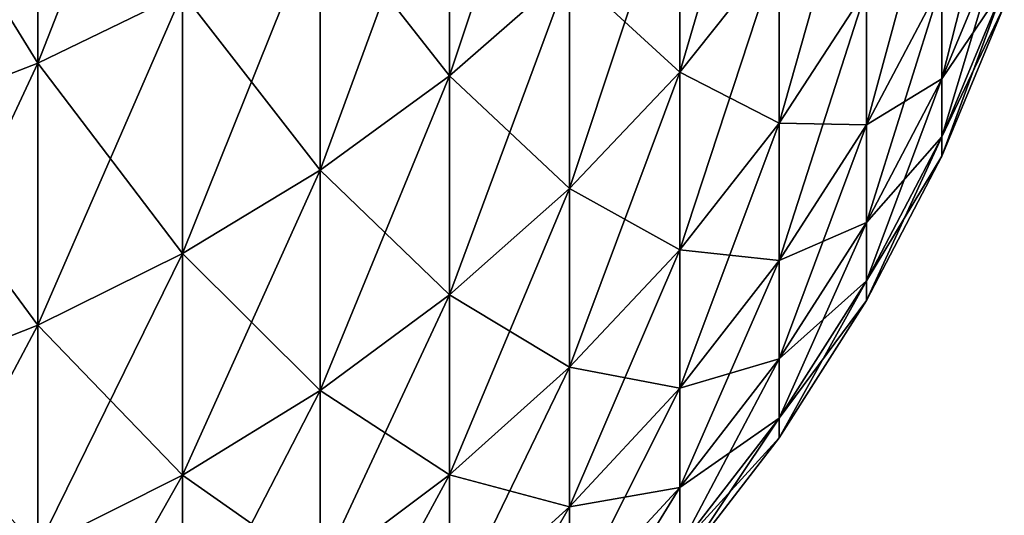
# Model space of a CAD drawing. Header units: metres. Extents: x -46 to 104, y -30 to 30.
# Tile 166 of 256: x 16.618 to 17.409, y -12.423 to -12.025. Entities that reach past the tile are written whole.
import ezdxf

# ---------------------------------------------------------------- set-up
doc = ezdxf.new("R2010")
doc.units = ezdxf.units.M
doc.layers.add('solid_26_000_502_XXX', color=7, linetype='CONTINUOUS')

msp = doc.modelspace()

# ---------------------------------------------------------------- linework, layer by layer
at = {"layer": 'solid_26_000_502_XXX'}
for points in [[(16.748753, -11.762437, 5.047659), (16.632504, -11.817912, 5.071465), (16.632504, -12.059609, 4.466389)], [(16.748753, -12.003, 4.445423), (16.748753, -11.762437, 5.047659), (16.632504, -12.059609, 4.466389)], [(16.748753, -11.762437, 617.047668), (16.632504, -11.817912, 617.071472), (16.632504, -12.059609, 616.46637)], [(16.748753, -12.003, 616.445435), (16.748753, -11.762437, 617.047668), (16.632504, -12.059609, 616.46637)], [(17.059919, -11.77948, 4.36264), (16.963278, -11.862399, 4.39335), (16.963278, -12.069694, 3.786891)], [(17.059919, -11.985325, 3.76042), (17.059919, -11.77948, 4.36264), (16.963278, -12.069694, 3.786891)], [(17.059919, -11.77948, 616.36261), (16.963278, -11.862399, 616.393372), (16.963278, -12.069694, 615.786865)], [(17.059919, -11.985325, 615.760437), (17.059919, -11.77948, 616.36261), (16.963278, -12.069694, 615.786865)], [(17.228277, -11.794123, 3.70043), (17.148478, -11.893234, 3.731526), (17.148478, -12.066968, 3.124355)], [(17.228277, -11.966409, 3.098318), (17.228277, -11.794123, 3.70043), (17.148478, -12.066968, 3.124355)], [(17.228277, -11.794123, 615.700439), (17.148478, -11.893234, 615.731506), (17.148478, -12.066968, 615.124329)], [(17.228277, -11.966409, 615.098328), (17.228277, -11.794123, 615.700439), (17.148478, -12.066968, 615.124329)], [(16.632504, -11.817912, 5.071465), (16.511431, -11.863855, 5.091181), (16.511431, -12.106493, 4.483753)], [(16.632504, -12.059609, 4.466389), (16.632504, -11.817912, 5.071465), (16.511431, -12.106493, 4.483753)], [(16.632504, -11.817912, -5.071465), (16.632504, -12.059609, -4.466389), (16.511431, -11.863855, -5.091181)], [(16.632504, -11.817912, 617.071472), (16.511431, -11.863855, 617.091187), (16.511431, -12.106493, 616.483765)], [(16.632504, -12.059609, 616.46637), (16.632504, -11.817912, 617.071472), (16.511431, -12.106493, 616.483765)], [(16.632504, -11.817912, 606.928528), (16.632504, -12.059609, 607.53363), (16.511431, -11.863855, 606.908813)], [(16.748753, -12.003, -4.445423), (16.632504, -12.059609, -4.466389), (16.632504, -11.817912, -5.071465)], [(16.748753, -12.003, 607.554565), (16.632504, -12.059609, 607.53363), (16.632504, -11.817912, 606.928528)], [(16.632504, -12.059609, -4.466389), (16.511431, -12.106493, -4.483753), (16.511431, -11.863855, -5.091181)], [(16.632504, -12.059609, 607.53363), (16.511431, -12.106493, 607.516235), (16.511431, -11.863855, 606.908813)], [(16.963278, -11.862399, 4.39335), (16.859293, -11.937096, 4.421015), (16.859293, -12.145695, 3.810736)], [(16.963278, -12.069694, 3.786891), (16.963278, -11.862399, 4.39335), (16.859293, -12.145695, 3.810736)], [(16.963278, -11.862399, -4.39335), (16.963278, -12.069694, -3.786891), (16.859293, -11.937096, -4.421015)], [(16.963278, -11.862399, 616.393372), (16.859293, -11.937096, 616.421021), (16.859293, -12.145695, 615.81073)], [(16.963278, -12.069694, 615.786865), (16.963278, -11.862399, 616.393372), (16.859293, -12.145695, 615.81073)], [(16.963278, -11.862399, 607.606628), (16.963278, -12.069694, 608.213135), (16.859293, -11.937096, 607.578979)], [(17.059919, -11.985325, -3.76042), (16.963278, -12.069694, -3.786891), (16.963278, -11.862399, -4.39335)], [(17.059919, -11.985325, 608.239563), (16.963278, -12.069694, 608.213135), (16.963278, -11.862399, 607.606628)], [(17.29871, -11.859493, 3.070636), (17.228277, -11.966409, 3.098318), (17.228277, -12.107977, 2.488253)], [(17.29871, -11.999797, 2.466021), (17.29871, -11.859493, 3.070636), (17.228277, -12.107977, 2.488253)], [(17.29871, -11.859493, 615.070618), (17.228277, -11.966409, 615.098328), (17.228277, -12.107977, 614.488281)], [(17.29871, -11.999797, 614.466003), (17.29871, -11.859493, 615.070618), (17.228277, -12.107977, 614.488281)], [(17.409405, -11.874865, 1.819162), (17.35924, -11.994472, 1.837486), (17.35924, -12.072145, 1.227617)], [(17.409405, -11.951762, 1.215375), (17.409405, -11.874865, 1.819162), (17.35924, -12.072145, 1.227617)], [(17.409405, -11.874865, 613.819153), (17.35924, -11.994472, 613.837463), (17.35924, -12.072145, 613.2276)], [(17.409405, -11.951762, 613.215393), (17.409405, -11.874865, 613.819153), (17.35924, -12.072145, 613.2276)], [(17.35924, -11.88601, 2.442637), (17.29871, -11.999797, 2.466021), (17.29871, -12.109297, 1.855076)], [(17.35924, -11.994472, 1.837486), (17.35924, -11.88601, 2.442637), (17.29871, -12.109297, 1.855076)], [(17.35924, -11.88601, 614.442627), (17.29871, -11.999797, 614.466003), (17.29871, -12.109297, 613.855103)], [(17.35924, -11.994472, 613.837463), (17.35924, -11.88601, 614.442627), (17.29871, -12.109297, 613.855103)], [(17.148478, -11.893234, 3.731526), (17.059919, -11.985325, 3.76042), (17.059919, -12.160404, 3.148547)], [(17.148478, -12.066968, 3.124355), (17.148478, -11.893234, 3.731526), (17.059919, -12.160404, 3.148547)], [(17.148478, -11.893234, -3.731526), (17.148478, -12.066968, -3.124355), (17.059919, -11.985325, -3.76042)], [(17.148478, -11.893234, 615.731506), (17.059919, -11.985325, 615.760437), (17.059919, -12.160404, 615.14856)], [(17.148478, -12.066968, 615.124329), (17.148478, -11.893234, 615.731506), (17.059919, -12.160404, 615.14856)], [(17.148478, -11.893234, 608.268494), (17.148478, -12.066968, 608.875671), (17.059919, -11.985325, 608.239563)], [(17.228277, -11.966409, -3.098318), (17.148478, -12.066968, -3.124355), (17.148478, -11.893234, -3.731526)], [(17.228277, -11.966409, 608.901672), (17.148478, -12.066968, 608.875671), (17.148478, -11.893234, 608.268494)], [(16.859293, -11.937096, 4.421015), (16.748753, -12.003, 4.445423), (16.748753, -12.212751, 3.831775)], [(16.859293, -12.145695, 3.810736), (16.859293, -11.937096, 4.421015), (16.748753, -12.212751, 3.831775)], [(16.859293, -11.937096, -4.421015), (16.859293, -12.145695, -3.810736), (16.748753, -12.003, -4.445423)], [(16.859293, -11.937096, 616.421021), (16.748753, -12.003, 616.445435), (16.748753, -12.212751, 615.831787)], [(16.859293, -12.145695, 615.81073), (16.859293, -11.937096, 616.421021), (16.748753, -12.212751, 615.831787)], [(16.859293, -11.937096, 607.578979), (16.859293, -12.145695, 608.18927), (16.748753, -12.003, 607.554565)], [(16.963278, -12.069694, -3.786891), (16.859293, -12.145695, -3.810736), (16.859293, -11.937096, -4.421015)], [(16.963278, -12.069694, 608.213135), (16.859293, -12.145695, 608.18927), (16.859293, -11.937096, 607.578979)], [(17.409405, -11.951762, 1.215375), (17.35924, -12.072145, 1.227617), (17.35924, -12.118828, 0.614597)], [(17.409405, -11.99798, 0.608469), (17.409405, -11.951762, 1.215375), (17.35924, -12.118828, 0.614597)], [(17.409405, -11.951762, -1.215375), (17.35924, -12.072145, -1.227617), (17.35924, -11.994472, -1.837486)], [(17.409405, -11.951762, -1.215375), (17.409405, -11.99798, -0.608469), (17.35924, -12.072145, -1.227617)], [(17.409405, -11.951762, 613.215393), (17.35924, -12.072145, 613.2276), (17.35924, -12.118828, 612.614624)], [(17.409405, -11.99798, 612.608459), (17.409405, -11.951762, 613.215393), (17.35924, -12.118828, 612.614624)], [(17.409405, -11.951762, 610.784607), (17.35924, -12.072145, 610.7724), (17.35924, -11.994472, 610.162537)], [(17.409405, -11.951762, 610.784607), (17.409405, -11.99798, 611.391541), (17.35924, -12.072145, 610.7724)], [(17.228277, -11.966409, 3.098318), (17.148478, -12.066968, 3.124355), (17.148478, -12.209726, 2.509162)], [(17.228277, -12.107977, 2.488253), (17.228277, -11.966409, 3.098318), (17.148478, -12.209726, 2.509162)], [(17.228277, -11.966409, -3.098318), (17.228277, -12.107977, -2.488253), (17.148478, -12.066968, -3.124355)], [(17.228277, -11.966409, 615.098328), (17.148478, -12.066968, 615.124329), (17.148478, -12.209726, 614.509155)], [(17.228277, -12.107977, 614.488281), (17.228277, -11.966409, 615.098328), (17.148478, -12.209726, 614.509155)], [(17.228277, -11.966409, 608.901672), (17.228277, -12.107977, 609.511719), (17.148478, -12.066968, 608.875671)], [(17.29871, -11.999797, -2.466021), (17.228277, -12.107977, -2.488253), (17.228277, -11.966409, -3.098318)], [(17.29871, -11.999797, 609.533997), (17.228277, -12.107977, 609.511719), (17.228277, -11.966409, 608.901672)], [(17.059919, -11.985325, 3.76042), (16.963278, -12.069694, 3.786891), (16.963278, -12.246005, 3.17071)], [(17.059919, -12.160404, 3.148547), (17.059919, -11.985325, 3.76042), (16.963278, -12.246005, 3.17071)], [(17.059919, -11.985325, -3.76042), (17.059919, -12.160404, -3.148547), (16.963278, -12.069694, -3.786891)], [(17.059919, -11.985325, 615.760437), (16.963278, -12.069694, 615.786865), (16.963278, -12.246005, 615.170715)], [(17.059919, -12.160404, 615.14856), (17.059919, -11.985325, 615.760437), (16.963278, -12.246005, 615.170715)], [(17.059919, -11.985325, 608.239563), (17.059919, -12.160404, 608.85144), (16.963278, -12.069694, 608.213135)], [(17.148478, -12.066968, -3.124355), (17.059919, -12.160404, -3.148547), (17.059919, -11.985325, -3.76042)], [(17.148478, -12.066968, 608.875671), (17.059919, -12.160404, 608.85144), (17.059919, -11.985325, 608.239563)], [(17.29871, -11.999797, 2.466021), (17.228277, -12.107977, 2.488253), (17.228277, -12.218465, 1.8718)], [(17.29871, -12.109297, 1.855076), (17.29871, -11.999797, 2.466021), (17.228277, -12.218465, 1.8718)], [(17.29871, -11.999797, -2.466021), (17.29871, -12.109297, -1.855076), (17.228277, -12.107977, -2.488253)], [(17.29871, -11.999797, 614.466003), (17.228277, -12.107977, 614.488281), (17.228277, -12.218465, 613.871826)], [(17.29871, -12.109297, 613.855103), (17.29871, -11.999797, 614.466003), (17.228277, -12.218465, 613.871826)], [(17.29871, -11.999797, 609.533997), (17.29871, -12.109297, 610.144897), (17.228277, -12.107977, 609.511719)], [(17.35924, -11.994472, 1.837486), (17.29871, -12.109297, 1.855076), (17.29871, -12.187713, 1.239369)], [(17.35924, -12.072145, 1.227617), (17.35924, -11.994472, 1.837486), (17.29871, -12.187713, 1.239369)], [(17.35924, -11.994472, -1.837486), (17.29871, -12.109297, -1.855076), (17.29871, -11.999797, -2.466021)], [(17.35924, -11.994472, -1.837486), (17.35924, -12.072145, -1.227617), (17.29871, -12.109297, -1.855076)], [(17.35924, -11.994472, 613.837463), (17.29871, -12.109297, 613.855103), (17.29871, -12.187713, 613.23938)], [(17.35924, -12.072145, 613.2276), (17.35924, -11.994472, 613.837463), (17.29871, -12.187713, 613.23938)], [(17.35924, -11.994472, 610.162537), (17.29871, -12.109297, 610.144897), (17.29871, -11.999797, 609.533997)], [(17.35924, -11.994472, 610.162537), (17.35924, -12.072145, 610.7724), (17.29871, -12.109297, 610.144897)], [(17.409405, -11.99798, 0.608469), (17.35924, -12.118828, 0.614597), (17.35924, -12.134402)], [(17.409405, -12.013399), (17.409405, -11.99798, 0.608469), (17.35924, -12.134402)], [(17.409405, -11.99798, -0.608469), (17.35924, -12.118828, -0.614597), (17.35924, -12.072145, -1.227617)], [(17.409405, -11.99798, -0.608469), (17.409405, -12.013399), (17.35924, -12.118828, -0.614597)], [(17.409405, -11.99798, 612.608459), (17.35924, -12.118828, 612.614624), (17.35924, -12.134402, 612)], [(17.409405, -12.013399, 612), (17.409405, -11.99798, 612.608459), (17.35924, -12.134402, 612)], [(17.409405, -11.99798, 611.391541), (17.35924, -12.118828, 611.385376), (17.35924, -12.072145, 610.7724)], [(17.409405, -11.99798, 611.391541), (17.409405, -12.013399, 612), (17.35924, -12.118828, 611.385376)], [(16.748753, -12.003, 4.445423), (16.632504, -12.059609, 4.466389), (16.632504, -12.27035, 3.849847)], [(16.748753, -12.212751, 3.831775), (16.748753, -12.003, 4.445423), (16.632504, -12.27035, 3.849847)], [(16.748753, -12.003, -4.445423), (16.748753, -12.212751, -3.831775), (16.632504, -12.059609, -4.466389)], [(16.748753, -12.003, 616.445435), (16.632504, -12.059609, 616.46637), (16.632504, -12.27035, 615.849854)], [(16.748753, -12.212751, 615.831787), (16.748753, -12.003, 616.445435), (16.632504, -12.27035, 615.849854)], [(16.748753, -12.003, 607.554565), (16.748753, -12.212751, 608.168213), (16.632504, -12.059609, 607.53363)], [(16.859293, -12.145695, -3.810736), (16.748753, -12.212751, -3.831775), (16.748753, -12.003, -4.445423)], [(16.859293, -12.145695, 608.18927), (16.748753, -12.212751, 608.168213), (16.748753, -12.003, 607.554565)], [(17.409405, -12.013399), (17.35924, -12.134402), (17.35924, -12.118828, -0.614597)], [(17.409405, -12.013399, 612), (17.35924, -12.134402, 612), (17.35924, -12.118828, 611.385376)], [(16.632504, -12.059609, 4.466389), (16.511431, -12.106493, 4.483753), (16.511431, -12.318052, 3.864814)], [(16.632504, -12.27035, 3.849847), (16.632504, -12.059609, 4.466389), (16.511431, -12.318052, 3.864814)], [(16.632504, -12.059609, -4.466389), (16.632504, -12.27035, -3.849847), (16.511431, -12.106493, -4.483753)], [(16.632504, -12.059609, 616.46637), (16.511431, -12.106493, 616.483765), (16.511431, -12.318052, 615.864807)], [(16.632504, -12.27035, 615.849854), (16.632504, -12.059609, 616.46637), (16.511431, -12.318052, 615.864807)], [(16.632504, -12.059609, 607.53363), (16.632504, -12.27035, 608.150146), (16.511431, -12.106493, 607.516235)], [(16.748753, -12.212751, -3.831775), (16.632504, -12.27035, -3.849847), (16.632504, -12.059609, -4.466389)], [(16.748753, -12.212751, 608.168213), (16.632504, -12.27035, 608.150146), (16.632504, -12.059609, 607.53363)], [(16.963278, -12.069694, 3.786891), (16.859293, -12.145695, 3.810736), (16.859293, -12.323117, 3.190676)], [(16.963278, -12.246005, 3.17071), (16.963278, -12.069694, 3.786891), (16.859293, -12.323117, 3.190676)], [(16.963278, -12.069694, -3.786891), (16.963278, -12.246005, -3.17071), (16.859293, -12.145695, -3.810736)], [(16.963278, -12.069694, 615.786865), (16.859293, -12.145695, 615.81073), (16.859293, -12.323117, 615.190674)], [(16.963278, -12.246005, 615.170715), (16.963278, -12.069694, 615.786865), (16.859293, -12.323117, 615.190674)], [(16.963278, -12.069694, 608.213135), (16.963278, -12.246005, 608.829285), (16.859293, -12.145695, 608.18927)], [(17.059919, -12.160404, -3.148547), (16.963278, -12.246005, -3.17071), (16.963278, -12.069694, -3.786891)], [(17.059919, -12.160404, 608.85144), (16.963278, -12.246005, 608.829285), (16.963278, -12.069694, 608.213135)], [(17.148478, -12.066968, 3.124355), (17.059919, -12.160404, 3.148547), (17.059919, -12.304268, 2.528591)], [(17.148478, -12.209726, 2.509162), (17.148478, -12.066968, 3.124355), (17.059919, -12.304268, 2.528591)], [(17.148478, -12.066968, -3.124355), (17.148478, -12.209726, -2.509162), (17.059919, -12.160404, -3.148547)], [(17.148478, -12.066968, 615.124329), (17.059919, -12.160404, 615.14856), (17.059919, -12.304268, 614.528564)], [(17.148478, -12.209726, 614.509155), (17.148478, -12.066968, 615.124329), (17.059919, -12.304268, 614.528564)], [(17.148478, -12.066968, 608.875671), (17.148478, -12.209726, 609.490845), (17.059919, -12.160404, 608.85144)], [(17.228277, -12.107977, -2.488253), (17.148478, -12.209726, -2.509162), (17.148478, -12.066968, -3.124355)], [(17.228277, -12.107977, 609.511719), (17.148478, -12.209726, 609.490845), (17.148478, -12.066968, 608.875671)], [(17.35924, -12.072145, 1.227617), (17.29871, -12.187713, 1.239369), (17.29871, -12.234843, 0.620481)], [(17.35924, -12.118828, 0.614597), (17.35924, -12.072145, 1.227617), (17.29871, -12.234843, 0.620481)], [(17.35924, -12.072145, -1.227617), (17.29871, -12.187713, -1.239369), (17.29871, -12.109297, -1.855076)], [(17.35924, -12.072145, -1.227617), (17.35924, -12.118828, -0.614597), (17.29871, -12.187713, -1.239369)], [(17.35924, -12.072145, 613.2276), (17.29871, -12.187713, 613.23938), (17.29871, -12.234843, 612.620483)], [(17.35924, -12.118828, 612.614624), (17.35924, -12.072145, 613.2276), (17.29871, -12.234843, 612.620483)], [(17.35924, -12.072145, 610.7724), (17.29871, -12.187713, 610.76062), (17.29871, -12.109297, 610.144897)], [(17.35924, -12.072145, 610.7724), (17.35924, -12.118828, 611.385376), (17.29871, -12.187713, 610.76062)], [(16.632504, -12.27035, -3.849847), (16.511431, -12.318052, -3.864814), (16.511431, -12.106493, -4.483753)], [(16.632504, -12.27035, 608.150146), (16.511431, -12.318052, 608.135193), (16.511431, -12.106493, 607.516235)], [(17.228277, -12.107977, 2.488253), (17.148478, -12.209726, 2.509162), (17.148478, -12.321142, 1.88753)], [(17.228277, -12.218465, 1.8718), (17.228277, -12.107977, 2.488253), (17.148478, -12.321142, 1.88753)], [(17.228277, -12.107977, -2.488253), (17.228277, -12.218465, -1.8718), (17.148478, -12.209726, -2.509162)], [(17.228277, -12.107977, 614.488281), (17.148478, -12.209726, 614.509155), (17.148478, -12.321142, 613.887512)], [(17.228277, -12.218465, 613.871826), (17.228277, -12.107977, 614.488281), (17.148478, -12.321142, 613.887512)], [(17.228277, -12.107977, 609.511719), (17.228277, -12.218465, 610.128174), (17.148478, -12.209726, 609.490845)], [(17.29871, -12.109297, -1.855076), (17.228277, -12.218465, -1.8718), (17.228277, -12.107977, -2.488253)], [(17.29871, -12.109297, 610.144897), (17.228277, -12.218465, 610.128174), (17.228277, -12.107977, 609.511719)], [(17.29871, -12.109297, 1.855076), (17.228277, -12.218465, 1.8718), (17.228277, -12.297587, 1.250542)], [(17.29871, -12.187713, 1.239369), (17.29871, -12.109297, 1.855076), (17.228277, -12.297587, 1.250542)], [(17.29871, -12.109297, -1.855076), (17.29871, -12.187713, -1.239369), (17.228277, -12.218465, -1.8718)], [(17.29871, -12.109297, 613.855103), (17.228277, -12.218465, 613.871826), (17.228277, -12.297587, 613.250549)], [(17.29871, -12.187713, 613.23938), (17.29871, -12.109297, 613.855103), (17.228277, -12.297587, 613.250549)], [(17.29871, -12.109297, 610.144897), (17.29871, -12.187713, 610.76062), (17.228277, -12.218465, 610.128174)], [(17.35924, -12.118828, 0.614597), (17.29871, -12.234843, 0.620481), (17.29871, -12.250566)], [(17.35924, -12.134402), (17.35924, -12.118828, 0.614597), (17.29871, -12.250566)], [(17.35924, -12.118828, -0.614597), (17.29871, -12.234843, -0.620481), (17.29871, -12.187713, -1.239369)], [(17.35924, -12.118828, -0.614597), (17.35924, -12.134402), (17.29871, -12.234843, -0.620481)], [(17.35924, -12.118828, 612.614624), (17.29871, -12.234843, 612.620483), (17.29871, -12.250566, 612)], [(17.35924, -12.134402, 612), (17.35924, -12.118828, 612.614624), (17.29871, -12.250566, 612)], [(17.35924, -12.118828, 611.385376), (17.29871, -12.234843, 611.379517), (17.29871, -12.187713, 610.76062)], [(17.35924, -12.118828, 611.385376), (17.35924, -12.134402, 612), (17.29871, -12.234843, 611.379517)], [(17.35924, -12.134402), (17.29871, -12.250566), (17.29871, -12.234843, -0.620481)], [(17.35924, -12.134402, 612), (17.29871, -12.250566, 612), (17.29871, -12.234843, 611.379517)], [(16.859293, -12.145695, 3.810736), (16.748753, -12.212751, 3.831775), (16.748753, -12.391152, 3.208292)], [(16.859293, -12.323117, 3.190676), (16.859293, -12.145695, 3.810736), (16.748753, -12.391152, 3.208292)], [(16.859293, -12.145695, -3.810736), (16.859293, -12.323117, -3.190676), (16.748753, -12.212751, -3.831775)], [(16.859293, -12.145695, 615.81073), (16.748753, -12.212751, 615.831787), (16.748753, -12.391152, 615.208313)], [(16.859293, -12.323117, 615.190674), (16.859293, -12.145695, 615.81073), (16.748753, -12.391152, 615.208313)], [(16.859293, -12.145695, 608.18927), (16.859293, -12.323117, 608.809326), (16.748753, -12.212751, 608.168213)], [(16.963278, -12.246005, -3.17071), (16.859293, -12.323117, -3.190676), (16.859293, -12.145695, -3.810736)], [(16.963278, -12.246005, 608.829285), (16.859293, -12.323117, 608.809326), (16.859293, -12.145695, 608.18927)], [(17.059919, -12.160404, 3.148547), (16.963278, -12.246005, 3.17071), (16.963278, -12.390881, 2.546391)], [(17.059919, -12.304268, 2.528591), (17.059919, -12.160404, 3.148547), (16.963278, -12.390881, 2.546391)], [(17.059919, -12.160404, -3.148547), (17.059919, -12.304268, -2.528591), (16.963278, -12.246005, -3.17071)], [(17.059919, -12.160404, 615.14856), (16.963278, -12.246005, 615.170715), (16.963278, -12.390881, 614.546387)], [(17.059919, -12.304268, 614.528564), (17.059919, -12.160404, 615.14856), (16.963278, -12.390881, 614.546387)], [(17.059919, -12.160404, 608.85144), (17.059919, -12.304268, 609.471436), (16.963278, -12.246005, 608.829285)], [(17.148478, -12.209726, -2.509162), (17.059919, -12.304268, -2.528591), (17.059919, -12.160404, -3.148547)], [(17.148478, -12.209726, 609.490845), (17.059919, -12.304268, 609.471436), (17.059919, -12.160404, 608.85144)], [(17.29871, -12.187713, 1.239369), (17.228277, -12.297587, 1.250542), (17.228277, -12.345142, 0.626075)], [(17.29871, -12.234843, 0.620481), (17.29871, -12.187713, 1.239369), (17.228277, -12.345142, 0.626075)], [(17.29871, -12.187713, -1.239369), (17.228277, -12.297587, -1.250542), (17.228277, -12.218465, -1.8718)], [(17.29871, -12.187713, -1.239369), (17.29871, -12.234843, -0.620481), (17.228277, -12.297587, -1.250542)], [(17.29871, -12.187713, 613.23938), (17.228277, -12.297587, 613.250549), (17.228277, -12.345142, 612.626099)], [(17.29871, -12.234843, 612.620483), (17.29871, -12.187713, 613.23938), (17.228277, -12.345142, 612.626099)], [(17.29871, -12.187713, 610.76062), (17.228277, -12.297587, 610.749451), (17.228277, -12.218465, 610.128174)], [(17.29871, -12.187713, 610.76062), (17.29871, -12.234843, 611.379517), (17.228277, -12.297587, 610.749451)], [(16.748753, -12.212751, 3.831775), (16.632504, -12.27035, 3.849847), (16.632504, -12.449593, 3.223423)], [(16.748753, -12.391152, 3.208292), (16.748753, -12.212751, 3.831775), (16.632504, -12.449593, 3.223423)], [(16.748753, -12.212751, -3.831775), (16.748753, -12.391152, -3.208292), (16.632504, -12.27035, -3.849847)], [(16.748753, -12.212751, 615.831787), (16.632504, -12.27035, 615.849854), (16.632504, -12.449593, 615.22345)], [(16.748753, -12.391152, 615.208313), (16.748753, -12.212751, 615.831787), (16.632504, -12.449593, 615.22345)], [(16.748753, -12.212751, 608.168213), (16.748753, -12.391152, 608.791687), (16.632504, -12.27035, 608.150146)], [(16.859293, -12.323117, -3.190676), (16.748753, -12.391152, -3.208292), (16.748753, -12.212751, -3.831775)], [(16.859293, -12.323117, 608.809326), (16.748753, -12.391152, 608.791687), (16.748753, -12.212751, 608.168213)], [(17.148478, -12.209726, 2.509162), (17.059919, -12.304268, 2.528591), (17.059919, -12.416547, 1.902145)], [(17.148478, -12.321142, 1.88753), (17.148478, -12.209726, 2.509162), (17.059919, -12.416547, 1.902145)], [(17.148478, -12.209726, -2.509162), (17.148478, -12.321142, -1.88753), (17.059919, -12.304268, -2.528591)], [(17.148478, -12.209726, 614.509155), (17.059919, -12.304268, 614.528564), (17.059919, -12.416547, 613.902161)], [(17.148478, -12.321142, 613.887512), (17.148478, -12.209726, 614.509155), (17.059919, -12.416547, 613.902161)], [(17.148478, -12.209726, 609.490845), (17.148478, -12.321142, 610.112488), (17.059919, -12.304268, 609.471436)], [(17.228277, -12.218465, -1.8718), (17.148478, -12.321142, -1.88753), (17.148478, -12.209726, -2.509162)], [(17.228277, -12.218465, 610.128174), (17.148478, -12.321142, 610.112488), (17.148478, -12.209726, 609.490845)], [(17.228277, -12.218465, 1.8718), (17.148478, -12.321142, 1.88753), (17.148478, -12.400929, 1.261051)], [(17.228277, -12.297587, 1.250542), (17.228277, -12.218465, 1.8718), (17.148478, -12.400929, 1.261051)], [(17.228277, -12.218465, -1.8718), (17.228277, -12.297587, -1.250542), (17.148478, -12.321142, -1.88753)], [(17.228277, -12.218465, 613.871826), (17.148478, -12.321142, 613.887512), (17.148478, -12.400929, 613.261047)], [(17.228277, -12.297587, 613.250549), (17.228277, -12.218465, 613.871826), (17.148478, -12.400929, 613.261047)], [(17.228277, -12.218465, 610.128174), (17.228277, -12.297587, 610.749451), (17.148478, -12.321142, 610.112488)], [(17.29871, -12.234843, 0.620481), (17.228277, -12.345142, 0.626075), (17.228277, -12.361008)], [(17.29871, -12.250566), (17.29871, -12.234843, 0.620481), (17.228277, -12.361008)], [(17.29871, -12.234843, -0.620481), (17.228277, -12.345142, -0.626075), (17.228277, -12.297587, -1.250542)], [(17.29871, -12.234843, -0.620481), (17.29871, -12.250566), (17.228277, -12.345142, -0.626075)], [(17.29871, -12.234843, 612.620483), (17.228277, -12.345142, 612.626099), (17.228277, -12.361008, 612)], [(17.29871, -12.250566, 612), (17.29871, -12.234843, 612.620483), (17.228277, -12.361008, 612)], [(17.29871, -12.234843, 611.379517), (17.228277, -12.345142, 611.373901), (17.228277, -12.297587, 610.749451)], [(17.29871, -12.234843, 611.379517), (17.29871, -12.250566, 612), (17.228277, -12.345142, 611.373901)], [(16.963278, -12.246005, 3.17071), (16.859293, -12.323117, 3.190676), (16.859293, -12.468905, 2.562425)], [(16.963278, -12.390881, 2.546391), (16.963278, -12.246005, 3.17071), (16.859293, -12.468905, 2.562425)], [(16.963278, -12.246005, -3.17071), (16.963278, -12.390881, -2.546391), (16.859293, -12.323117, -3.190676)], [(16.963278, -12.246005, 615.170715), (16.859293, -12.323117, 615.190674), (16.859293, -12.468905, 614.562439)], [(16.963278, -12.390881, 614.546387), (16.963278, -12.246005, 615.170715), (16.859293, -12.468905, 614.562439)], [(16.963278, -12.246005, 608.829285), (16.963278, -12.390881, 609.453613), (16.859293, -12.323117, 608.809326)], [(17.059919, -12.304268, -2.528591), (16.963278, -12.390881, -2.546391), (16.963278, -12.246005, -3.17071)], [(17.059919, -12.304268, 609.471436), (16.963278, -12.390881, 609.453613), (16.963278, -12.246005, 608.829285)], [(17.29871, -12.250566), (17.228277, -12.361008), (17.228277, -12.345142, -0.626075)], [(17.29871, -12.250566, 612), (17.228277, -12.361008, 612), (17.228277, -12.345142, 611.373901)], [(16.632504, -12.27035, 3.849847), (16.511431, -12.318052, 3.864814), (16.511431, -12.497992, 3.235954)], [(16.632504, -12.449593, 3.223423), (16.632504, -12.27035, 3.849847), (16.511431, -12.497992, 3.235954)], [(16.632504, -12.27035, -3.849847), (16.632504, -12.449593, -3.223423), (16.511431, -12.318052, -3.864814)], [(16.632504, -12.27035, 615.849854), (16.511431, -12.318052, 615.864807), (16.511431, -12.497992, 615.235962)], [(16.632504, -12.449593, 615.22345), (16.632504, -12.27035, 615.849854), (16.511431, -12.497992, 615.235962)], [(16.632504, -12.27035, 608.150146), (16.632504, -12.449593, 608.77655), (16.511431, -12.318052, 608.135193)], [(16.748753, -12.391152, -3.208292), (16.632504, -12.449593, -3.223423), (16.632504, -12.27035, -3.849847)], [(16.748753, -12.391152, 608.791687), (16.632504, -12.449593, 608.77655), (16.632504, -12.27035, 608.150146)], [(17.228277, -12.297587, 1.250542), (17.148478, -12.400929, 1.261051), (17.148478, -12.448885, 0.631336)], [(17.228277, -12.345142, 0.626075), (17.228277, -12.297587, 1.250542), (17.148478, -12.448885, 0.631336)], [(17.228277, -12.297587, -1.250542), (17.148478, -12.400929, -1.261051), (17.148478, -12.321142, -1.88753)], [(17.228277, -12.297587, -1.250542), (17.228277, -12.345142, -0.626075), (17.148478, -12.400929, -1.261051)], [(17.228277, -12.297587, 613.250549), (17.148478, -12.400929, 613.261047), (17.148478, -12.448885, 612.631348)], [(17.228277, -12.345142, 612.626099), (17.228277, -12.297587, 613.250549), (17.148478, -12.448885, 612.631348)], [(17.228277, -12.297587, 610.749451), (17.148478, -12.400929, 610.738953), (17.148478, -12.321142, 610.112488)], [(17.228277, -12.297587, 610.749451), (17.228277, -12.345142, 611.373901), (17.148478, -12.400929, 610.738953)], [(17.059919, -12.304268, 2.528591), (16.963278, -12.390881, 2.546391), (16.963278, -12.50395, 1.915535)], [(17.059919, -12.416547, 1.902145), (17.059919, -12.304268, 2.528591), (16.963278, -12.50395, 1.915535)], [(17.059919, -12.304268, -2.528591), (17.059919, -12.416547, -1.902145), (16.963278, -12.390881, -2.546391)], [(17.059919, -12.304268, 614.528564), (16.963278, -12.390881, 614.546387), (16.963278, -12.50395, 613.915527)], [(17.059919, -12.416547, 613.902161), (17.059919, -12.304268, 614.528564), (16.963278, -12.50395, 613.915527)], [(17.059919, -12.304268, 609.471436), (17.059919, -12.416547, 610.097839), (16.963278, -12.390881, 609.453613)], [(17.148478, -12.321142, -1.88753), (17.059919, -12.416547, -1.902145), (17.059919, -12.304268, -2.528591)], [(17.148478, -12.321142, 610.112488), (17.059919, -12.416547, 610.097839), (17.059919, -12.304268, 609.471436)], [(16.632504, -12.449593, -3.223423), (16.511431, -12.497992, -3.235954), (16.511431, -12.318052, -3.864814)], [(16.632504, -12.449593, 608.77655), (16.511431, -12.497992, 608.764038), (16.511431, -12.318052, 608.135193)], [(16.859293, -12.323117, 3.190676), (16.748753, -12.391152, 3.208292), (16.748753, -12.537745, 2.576572)], [(16.859293, -12.468905, 2.562425), (16.859293, -12.323117, 3.190676), (16.748753, -12.537745, 2.576572)], [(16.859293, -12.323117, -3.190676), (16.859293, -12.468905, -2.562425), (16.748753, -12.391152, -3.208292)], [(16.859293, -12.323117, 615.190674), (16.748753, -12.391152, 615.208313), (16.748753, -12.537745, 614.576599)], [(16.859293, -12.468905, 614.562439), (16.859293, -12.323117, 615.190674), (16.748753, -12.537745, 614.576599)], [(16.859293, -12.323117, 608.809326), (16.859293, -12.468905, 609.437561), (16.748753, -12.391152, 608.791687)], [(16.963278, -12.390881, -2.546391), (16.859293, -12.468905, -2.562425), (16.859293, -12.323117, -3.190676)], [(16.963278, -12.390881, 609.453613), (16.859293, -12.468905, 609.437561), (16.859293, -12.323117, 608.809326)], [(17.148478, -12.321142, 1.88753), (17.059919, -12.416547, 1.902145), (17.059919, -12.496952, 1.270816)], [(17.148478, -12.400929, 1.261051), (17.148478, -12.321142, 1.88753), (17.059919, -12.496952, 1.270816)], [(17.148478, -12.321142, -1.88753), (17.148478, -12.400929, -1.261051), (17.059919, -12.416547, -1.902145)], [(17.148478, -12.321142, 613.887512), (17.059919, -12.416547, 613.902161), (17.059919, -12.496952, 613.270813)], [(17.148478, -12.400929, 613.261047), (17.148478, -12.321142, 613.887512), (17.059919, -12.496952, 613.270813)], [(17.148478, -12.321142, 610.112488), (17.148478, -12.400929, 610.738953), (17.059919, -12.416547, 610.097839)], [(17.228277, -12.345142, 0.626075), (17.148478, -12.448885, 0.631336), (17.148478, -12.464883)], [(17.228277, -12.361008), (17.228277, -12.345142, 0.626075), (17.148478, -12.464883)], [(17.228277, -12.345142, -0.626075), (17.148478, -12.448885, -0.631336), (17.148478, -12.400929, -1.261051)], [(17.228277, -12.345142, -0.626075), (17.228277, -12.361008), (17.148478, -12.448885, -0.631336)], [(17.228277, -12.345142, 612.626099), (17.148478, -12.448885, 612.631348), (17.148478, -12.464883, 612)], [(17.228277, -12.361008, 612), (17.228277, -12.345142, 612.626099), (17.148478, -12.464883, 612)], [(17.228277, -12.345142, 611.373901), (17.148478, -12.448885, 611.368652), (17.148478, -12.400929, 610.738953)], [(17.228277, -12.345142, 611.373901), (17.228277, -12.361008, 612), (17.148478, -12.448885, 611.368652)], [(17.228277, -12.361008), (17.148478, -12.464883), (17.148478, -12.448885, -0.631336)], [(17.228277, -12.361008, 612), (17.148478, -12.464883, 612), (17.148478, -12.448885, 611.368652)], [(16.748753, -12.391152, 3.208292), (16.632504, -12.449593, 3.223423), (16.632504, -12.596877, 2.588724)], [(16.748753, -12.537745, 2.576572), (16.748753, -12.391152, 3.208292), (16.632504, -12.596877, 2.588724)], [(16.748753, -12.391152, -3.208292), (16.748753, -12.537745, -2.576572), (16.632504, -12.449593, -3.223423)], [(16.748753, -12.391152, 615.208313), (16.632504, -12.449593, 615.22345), (16.632504, -12.596877, 614.588745)], [(16.748753, -12.537745, 614.576599), (16.748753, -12.391152, 615.208313), (16.632504, -12.596877, 614.588745)], [(16.748753, -12.391152, 608.791687), (16.748753, -12.537745, 609.423401), (16.632504, -12.449593, 608.77655)], [(16.859293, -12.468905, -2.562425), (16.748753, -12.537745, -2.576572), (16.748753, -12.391152, -3.208292)], [(16.859293, -12.468905, 609.437561), (16.748753, -12.537745, 609.423401), (16.748753, -12.391152, 608.791687)], [(16.963278, -12.390881, 2.546391), (16.859293, -12.468905, 2.562425), (16.859293, -12.582686, 1.927597)], [(16.963278, -12.50395, 1.915535), (16.963278, -12.390881, 2.546391), (16.859293, -12.582686, 1.927597)], [(16.963278, -12.390881, -2.546391), (16.963278, -12.50395, -1.915535), (16.859293, -12.468905, -2.562425)], [(16.963278, -12.390881, 614.546387), (16.859293, -12.468905, 614.562439), (16.859293, -12.582686, 613.927612)], [(16.963278, -12.50395, 613.915527), (16.963278, -12.390881, 614.546387), (16.859293, -12.582686, 613.927612)], [(16.963278, -12.390881, 609.453613), (16.963278, -12.50395, 610.084473), (16.859293, -12.468905, 609.437561)], [(17.059919, -12.416547, -1.902145), (16.963278, -12.50395, -1.915535), (16.963278, -12.390881, -2.546391)], [(17.059919, -12.416547, 610.097839), (16.963278, -12.50395, 610.084473), (16.963278, -12.390881, 609.453613)], [(17.148478, -12.400929, 1.261051), (17.059919, -12.496952, 1.270816), (17.059919, -12.545278, 0.636225)], [(17.148478, -12.448885, 0.631336), (17.148478, -12.400929, 1.261051), (17.059919, -12.545278, 0.636225)], [(17.148478, -12.400929, -1.261051), (17.059919, -12.496952, -1.270816), (17.059919, -12.416547, -1.902145)], [(17.148478, -12.400929, -1.261051), (17.148478, -12.448885, -0.631336), (17.059919, -12.496952, -1.270816)], [(17.148478, -12.400929, 613.261047), (17.059919, -12.496952, 613.270813), (17.059919, -12.545278, 612.63623)], [(17.148478, -12.448885, 612.631348), (17.148478, -12.400929, 613.261047), (17.059919, -12.545278, 612.63623)], [(17.148478, -12.400929, 610.738953), (17.059919, -12.496952, 610.729187), (17.059919, -12.416547, 610.097839)], [(17.148478, -12.400929, 610.738953), (17.148478, -12.448885, 611.368652), (17.059919, -12.496952, 610.729187)], [(17.059919, -12.416547, 1.902145), (16.963278, -12.50395, 1.915535), (16.963278, -12.584922, 1.279761)], [(17.059919, -12.496952, 1.270816), (17.059919, -12.416547, 1.902145), (16.963278, -12.584922, 1.279761)], [(17.059919, -12.416547, -1.902145), (17.059919, -12.496952, -1.270816), (16.963278, -12.50395, -1.915535)], [(17.059919, -12.416547, 613.902161), (16.963278, -12.50395, 613.915527), (16.963278, -12.584922, 613.279785)], [(17.059919, -12.496952, 613.270813), (17.059919, -12.416547, 613.902161), (16.963278, -12.584922, 613.279785)], [(17.059919, -12.416547, 610.097839), (17.059919, -12.496952, 610.729187), (16.963278, -12.50395, 610.084473)]]:
    msp.add_3dface(points, dxfattribs=at)

doc.saveas('drawing.dxf')
